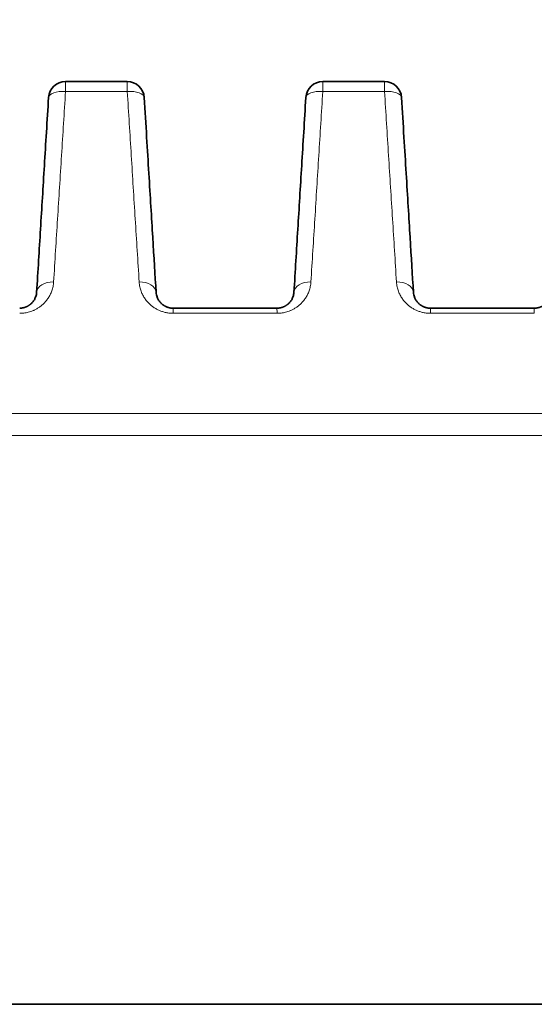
# Model space of a CAD drawing. Header units: millimetres. Extents: x 5 to 589, y 5 to 415.
# Tile 50 of 256: x 218.51 to 227.6, y 354.61 to 371.99. Entities that reach past the tile are written whole.
import ezdxf

# ---------------------------------------------------------------- set-up
doc = ezdxf.new("R2010")
doc.units = ezdxf.units.MM
for name, color, linetype, lineweight in [('Sichtbar (ISO)', 7, 'Continuous', 35), ('Sichtbar schmal (ISO)', 7, 'Continuous', 18), ('Symbol (ISO)', 7, 'Continuous', 25)]:
    doc.layers.add(name, color=color, linetype=linetype, lineweight=lineweight)
doc.styles.add('Notiztext (ISO)', font='isocpeur.ttf')
doc.dimstyles.new('Standard - Methode 1b (ISO)$7', dxfattribs={"dimtxt": 3.5, "dimasz": 2.5, "dimexe": 2, "dimexo": 0, "dimgap": 0.762, "dimtad": 1, "dimtoh": 1, "dimdsep": 46, "dimtxsty": 'Notiztext (ISO)', "dimcen": 0.09, "dimdle": 10, "dimclrd": 256, "dimclre": 256, "dimclrt": 256, "dimazin": 2, "dimtfac": 1, "dimtmove": 0, "dimatfit": 3, "dimfxl": 1, "dimtolj": 1, "dimlwd": -1, "dimlwe": -1, "dimarcsym": 0})

msp = doc.modelspace()

# ---------------------------------------------------------------- linework, layer by layer
at = {"layer": 'Sichtbar (ISO)'}
for p, q in [((220.41102201, 370.90029381), (219.32104857, 370.90029381)), ((224.95397259, 370.90029381), (223.86399914, 370.90029381)), ((221.22009614, 366.90029381), (223.05492502, 366.90029381)), ((225.76304671, 366.90029381), (227.5978756, 366.90029381)), ((249.03473339, 354.61463532), (205.73473339, 354.61463532)), ((249.03473339, 354.61200693), (205.73473339, 354.61200693))]:
    msp.add_line(p, q, dxfattribs=at)
for centre, start, end in [((219.32104857, 370.60029381), 90.000000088, 176.499904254), ((220.41102201, 370.60029381), 3.500089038, 90.000000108), ((223.86399914, 370.60029381), 89.999999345, 176.499895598), ((224.95397259, 370.60029381), 3.500089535, 89.99999928)]:
    msp.add_arc(centre, 0.3, start, end, dxfattribs=at)
for points, knots in [([(219.02160813, 370.61860837), (218.99625171, 370.20403886), (218.9470029, 369.3988227), (218.87991701, 368.30197633), (218.83403955, 367.55189635), (218.811415, 367.18198542)], [0, 0, 0, 0, 0.33333333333, 0.66666666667, 0.99999925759, 0.99999925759, 0.99999925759, 0.99999925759]), ([(223.5645587, 370.61860837), (223.53932323, 370.20601659), (223.49020947, 369.40300759), (223.42249619, 368.29590582), (223.37684384, 367.54950098), (223.35436533, 367.18198377)], [0, 0, 0, 0, 0.33333333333, 0.66666666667, 0.99999940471, 0.99999940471, 0.99999940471, 0.99999940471]), ([(218.81141511, 367.18198293), (218.81054993, 367.16783706), (218.80871298, 367.15417413), (218.80605416, 367.14098876), (218.80339534, 367.12780339), (218.79990939, 367.11509642), (218.79574447, 367.10295594), (218.79518969, 367.1013388), (218.79462292, 367.09973168), (218.79404447, 367.09813462), (218.79028034, 367.08774196), (218.78602216, 367.0777763), (218.78135339, 367.06825202), (218.78027643, 367.06605502), (218.77917763, 367.06388147), (218.77805806, 367.0617315), (218.77357829, 367.05312883), (218.76876556, 367.04490432), (218.76368198, 367.03706562), (218.76198799, 367.03445356), (218.76026401, 367.03188434), (218.75851233, 367.02935794), (218.75369353, 367.0224079), (218.74866506, 367.01578252), (218.74347303, 367.0094836), (218.74111406, 367.00662172), (218.73872143, 367.00382725), (218.7363001, 367.00110044), (218.73145492, 366.99564397), (218.72649468, 366.99045884), (218.72146006, 366.98554766), (218.71843807, 366.98259978), (218.71538944, 366.97975053), (218.71232226, 366.97699859), (218.70772588, 366.97287462), (218.70308791, 366.96896936), (218.69843628, 366.96527876), (218.69481468, 366.96240538), (218.69118488, 366.95966202), (218.68755666, 366.95704314), (218.68341503, 366.9540537), (218.67927552, 366.9512265), (218.67515242, 366.94855389), (218.67102639, 366.94587938), (218.66691682, 366.94335957), (218.66283296, 366.94098375), (218.65926078, 366.9389056), (218.65570826, 366.9369376), (218.65218121, 366.93507304), (218.64764674, 366.93267591), (218.64315434, 366.93044962), (218.63871089, 366.92837861), (218.63574674, 366.92699708), (218.6328043, 366.92568464), (218.62988531, 366.92443697), (218.62502463, 366.92235935), (218.62022899, 366.9204611), (218.61550053, 366.91872259), (218.61313266, 366.917852), (218.61078154, 366.91702149), (218.60844728, 366.91622876), (218.60332027, 366.91448759), (218.59827468, 366.91292833), (218.59330607, 366.91152891), (218.59149519, 366.91101888), (218.58969447, 366.9105301), (218.58790359, 366.9100616), (218.58254277, 366.90865919), (218.57727056, 366.90743792), (218.57207272, 366.90637512), (218.5707698, 366.90610871), (218.5694715, 366.90585229), (218.56817759, 366.90560553), (218.56172177, 366.90437437), (218.55537577, 366.90338262), (218.54910729, 366.90260077), (218.54283882, 366.90181892), (218.53664803, 366.90124592), (218.53046439, 366.90086416), (218.52428076, 366.90048241), (218.51810418, 366.90029383), (218.51197445, 366.90029381)], [0, 0, 0, 0, 0.0625, 0.0625, 0.0625, 0.125, 0.125, 0.125, 0.13332514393, 0.13332514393, 0.13332514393, 0.1875, 0.1875, 0.1875, 0.19999675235, 0.19999675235, 0.19999675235, 0.25, 0.25, 0.25, 0.26666239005, 0.26666239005, 0.26666239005, 0.3125, 0.3125, 0.3125, 0.3333261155, 0.3333261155, 0.3333261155, 0.375, 0.375, 0.375, 0.40001433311, 0.40001433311, 0.40001433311, 0.4375, 0.4375, 0.4375, 0.46668513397, 0.46668513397, 0.46668513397, 0.5, 0.5, 0.5, 0.53333853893, 0.53333853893, 0.53333853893, 0.5625, 0.5625, 0.5625, 0.59999067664, 0.59999067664, 0.59999067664, 0.625, 0.625, 0.625, 0.66664528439, 0.66664528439, 0.66664528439, 0.6875, 0.6875, 0.6875, 0.73330554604, 0.73330554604, 0.73330554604, 0.75, 0.75, 0.75, 0.79997338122, 0.79997338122, 0.79997338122, 0.8125, 0.8125, 0.8125, 0.875, 0.875, 0.875, 0.9375, 0.9375, 0.9375, 0.99999999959, 0.99999999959, 0.99999999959, 0.99999999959]), ([(221.22009613, 366.90029381), (221.20683728, 366.90029404), (221.19426768, 366.90117863), (221.18259168, 366.90264779), (221.17091568, 366.90411695), (221.16013215, 366.90615837), (221.14986686, 366.90862994), (221.14814803, 366.90904378), (221.14644381, 366.90947017), (221.14475346, 366.90990875), (221.13634857, 366.91208951), (221.12828448, 366.91456833), (221.12046206, 366.91732228), (221.11810702, 366.9181514), (221.11577387, 366.91900579), (221.11346032, 366.91988553), (221.10654383, 366.92251556), (221.09980107, 366.9253708), (221.09316922, 366.9284675), (221.09021416, 366.92984736), (221.08728128, 366.93127545), (221.084367, 366.9327539), (221.07855322, 366.93570332), (221.07281263, 366.93885281), (221.06711987, 366.94222741), (221.06356055, 366.94433732), (221.06002005, 366.94653551), (221.05649809, 366.94882676), (221.05156335, 366.9520371), (221.0466648, 366.9554301), (221.04180357, 366.95902246), (221.03764243, 366.96209747), (221.03350871, 366.96531882), (221.02941361, 366.96869032), (221.02531021, 366.97206867), (221.02124561, 366.97559775), (221.01723119, 366.97928255), (221.01255261, 366.98357697), (221.00794239, 366.98808303), (221.00342576, 366.99279936), (221.00019928, 366.99616849), (220.99702056, 366.99964481), (220.99389855, 367.00322824), (220.98890153, 367.0089638), (220.98405017, 367.01497348), (220.97937622, 367.02125772), (220.97704216, 367.02439592), (220.97475235, 367.0276025), (220.972511, 367.03087782), (220.96746472, 367.03825205), (220.96266406, 367.04597385), (220.95814635, 367.05406689), (220.95663931, 367.05676662), (220.95516383, 367.05950761), (220.95372177, 367.06229091), (220.9489185, 367.0715616), (220.94448509, 367.08130117), (220.94050133, 367.09154297), (220.93970372, 367.09359355), (220.93892419, 367.09566422), (220.93816356, 367.09775531), (220.93360392, 367.11029051), (220.92972085, 367.12355952), (220.92672134, 367.13759444), (220.92372184, 367.15162933), (220.92160693, 367.16643043), (220.92065571, 367.18197907)], [0, 0, 0, 0, 0.07692307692, 0.07692307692, 0.07692307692, 0.15384615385, 0.15384615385, 0.15384615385, 0.16672622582, 0.16672622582, 0.16672622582, 0.23076923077, 0.23076923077, 0.23076923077, 0.25005029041, 0.25005029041, 0.25005029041, 0.30769230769, 0.30769230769, 0.30769230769, 0.33337679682, 0.33337679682, 0.33337679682, 0.38461538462, 0.38461538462, 0.38461538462, 0.41665154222, 0.41665154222, 0.41665154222, 0.46153846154, 0.46153846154, 0.46153846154, 0.49996105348, 0.49996105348, 0.49996105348, 0.53846153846, 0.53846153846, 0.53846153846, 0.58333154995, 0.58333154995, 0.58333154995, 0.61538461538, 0.61538461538, 0.61538461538, 0.66668805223, 0.66668805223, 0.66668805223, 0.69230769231, 0.69230769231, 0.69230769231, 0.74998906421, 0.74998906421, 0.74998906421, 0.76923076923, 0.76923076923, 0.76923076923, 0.83332177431, 0.83332177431, 0.83332177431, 0.84615384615, 0.84615384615, 0.84615384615, 0.92307692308, 0.92307692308, 0.92307692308, 0.99999988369, 0.99999988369, 0.99999988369, 0.99999988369]), ([(223.35436561, 367.18198178), (223.35350036, 367.1678356), (223.35166361, 367.15417445), (223.34900498, 367.14098993), (223.34634635, 367.1278054), (223.3428605, 367.11509834), (223.3386957, 367.10295787), (223.33814094, 367.10134074), (223.33757418, 367.09973363), (223.33699575, 367.09813658), (223.33323173, 367.08774394), (223.32897367, 367.07777838), (223.32430501, 367.06825415), (223.32322808, 367.06605716), (223.32212931, 367.06388364), (223.32100976, 367.06173368), (223.31653009, 367.05313102), (223.31171744, 367.04490648), (223.3066339, 367.03706771), (223.30493994, 367.03445564), (223.30321597, 367.03188639), (223.3014643, 367.02935996), (223.29664553, 367.02240984), (223.29161706, 367.01578434), (223.28642502, 367.00948532), (223.28406605, 367.00662339), (223.28167342, 367.00382888), (223.27925209, 367.00110203), (223.27440691, 366.99564548), (223.26944666, 366.99046028), (223.26441203, 366.98554903), (223.26139004, 366.9826011), (223.2583414, 366.97975182), (223.25527422, 366.97699984), (223.25067784, 366.97287581), (223.24603986, 366.9689705), (223.24138823, 366.96527985), (223.23776662, 366.96240643), (223.23413683, 366.95966304), (223.2305086, 366.95704413), (223.22636696, 366.95405464), (223.22222744, 366.95122741), (223.21810433, 366.94855475), (223.21397829, 366.9458802), (223.2098687, 366.94336036), (223.20578483, 366.9409845), (223.20221263, 366.93890632), (223.19866009, 366.93693829), (223.19513301, 366.93507369), (223.19059852, 366.93267652), (223.18610609, 366.9304502), (223.18166261, 366.92837915), (223.17869844, 366.92699759), (223.17575598, 366.92568513), (223.17283696, 366.92443743), (223.16797624, 366.92235977), (223.16318056, 366.92046148), (223.15845206, 366.91872295), (223.15608417, 366.91785234), (223.15373304, 366.91702181), (223.15139875, 366.91622907), (223.14627171, 366.91448786), (223.14122608, 366.91292857), (223.13625743, 366.91152913), (223.13444654, 366.91101909), (223.1326458, 366.91053031), (223.13085492, 366.9100618), (223.12549406, 366.90865936), (223.12022182, 366.90743807), (223.11502395, 366.90637525), (223.11372102, 366.90610884), (223.11242272, 366.90585242), (223.1111288, 366.90560565), (223.10467295, 366.90437447), (223.09832692, 366.9033827), (223.09205839, 366.90260084), (223.08578987, 366.90181897), (223.07959903, 366.90124595), (223.07341531, 366.90086418), (223.06723159, 366.90048242), (223.06105489, 366.90029383), (223.05492502, 366.90029381)], [0, 0, 0, 0, 0.0625, 0.0625, 0.0625, 0.125, 0.125, 0.125, 0.1333251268, 0.1333251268, 0.1333251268, 0.1875, 0.1875, 0.1875, 0.1999967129, 0.1999967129, 0.1999967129, 0.25, 0.25, 0.25, 0.2666623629, 0.2666623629, 0.2666623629, 0.3125, 0.3125, 0.3125, 0.3333261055, 0.3333261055, 0.3333261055, 0.375, 0.375, 0.375, 0.4000143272, 0.4000143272, 0.4000143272, 0.4375, 0.4375, 0.4375, 0.4666851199, 0.4666851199, 0.4666851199, 0.5, 0.5, 0.5, 0.5333385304, 0.5333385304, 0.5333385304, 0.5625, 0.5625, 0.5625, 0.5999906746, 0.5999906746, 0.5999906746, 0.625, 0.625, 0.625, 0.6666452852, 0.6666452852, 0.6666452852, 0.6875, 0.6875, 0.6875, 0.7333055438, 0.7333055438, 0.7333055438, 0.75, 0.75, 0.75, 0.7999733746, 0.7999733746, 0.7999733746, 0.8125, 0.8125, 0.8125, 0.875, 0.875, 0.875, 0.9375, 0.9375, 0.9375, 1, 1, 1, 1]), ([(225.76304671, 366.90029381), (225.74978941, 366.90029404), (225.73722133, 366.90117842), (225.72554681, 366.90264721), (225.71387229, 366.90411601), (225.70309019, 366.9061569), (225.69282623, 366.90862782), (225.69110762, 366.90904155), (225.68940362, 366.90946783), (225.68771348, 366.9099063), (225.67930968, 366.91208649), (225.6712466, 366.91456465), (225.66342509, 366.9173179), (225.66107031, 366.9181468), (225.65873742, 366.91900098), (225.65642413, 366.9198805), (225.64950839, 366.92250987), (225.6427663, 366.92536441), (225.63613501, 366.9284604), (225.63318019, 366.92983994), (225.63024754, 366.93126771), (225.62733345, 366.93274585), (225.62152008, 366.93569462), (225.61577982, 366.93884346), (225.61008728, 366.94221742), (225.60652811, 366.94432694), (225.60298771, 366.94652474), (225.59946581, 366.9488156), (225.59453117, 366.9520254), (225.58963265, 366.95541788), (225.58477136, 366.95900974), (225.58061017, 366.96208433), (225.57647634, 366.96530528), (225.57238107, 366.96867642), (225.56827749, 366.97205441), (225.56421266, 366.97558317), (225.56019794, 366.9792677), (225.55551904, 366.98356179), (225.5509084, 366.9880676), (225.54639129, 366.99278374), (225.54316447, 366.99615274), (225.53998537, 366.99962898), (225.53686296, 367.00321236), (225.5318653, 367.00894784), (225.52701323, 367.01495754), (225.52233854, 367.02124192), (225.52000412, 367.02438018), (225.51771393, 367.02758685), (225.5154722, 367.03086229), (225.51042505, 367.03823679), (225.50562351, 367.045959), (225.50110492, 367.05405257), (225.49959759, 367.05675247), (225.49812182, 367.05949366), (225.49667947, 367.06227715), (225.49187524, 367.07154853), (225.48744089, 367.08128895), (225.48345626, 367.09153177), (225.48265847, 367.09358256), (225.48187877, 367.09565345), (225.48111797, 367.09774476), (225.47655731, 367.11028129), (225.47267335, 367.12355191), (225.46967317, 367.13758859), (225.46667299, 367.15162525), (225.46455764, 367.16642829), (225.46360628, 367.18197907)], [0.00000000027, 0.00000000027, 0.00000000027, 0.00000000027, 0.07692307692, 0.07692307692, 0.07692307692, 0.15384615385, 0.15384615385, 0.15384615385, 0.16672625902, 0.16672625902, 0.16672625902, 0.23076923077, 0.23076923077, 0.23076923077, 0.25005032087, 0.25005032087, 0.25005032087, 0.30769230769, 0.30769230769, 0.30769230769, 0.33337681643, 0.33337681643, 0.33337681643, 0.38461538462, 0.38461538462, 0.38461538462, 0.41665158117, 0.41665158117, 0.41665158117, 0.46153846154, 0.46153846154, 0.46153846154, 0.49996102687, 0.49996102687, 0.49996102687, 0.53846153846, 0.53846153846, 0.53846153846, 0.58333151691, 0.58333151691, 0.58333151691, 0.61538461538, 0.61538461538, 0.61538461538, 0.66668805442, 0.66668805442, 0.66668805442, 0.69230769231, 0.69230769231, 0.69230769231, 0.74998907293, 0.74998907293, 0.74998907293, 0.76923076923, 0.76923076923, 0.76923076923, 0.83332177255, 0.83332177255, 0.83332177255, 0.84615384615, 0.84615384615, 0.84615384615, 0.92307692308, 0.92307692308, 0.92307692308, 0.99999988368, 0.99999988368, 0.99999988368, 0.99999988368]), ([(227.89731619, 367.18198177), (227.89645092, 367.16783537), (227.89461412, 367.1541741), (227.89195549, 367.14098964), (227.88929686, 367.12780518), (227.88581106, 367.11509835), (227.88164634, 367.10295807), (227.88109159, 367.10134096), (227.88052484, 367.09973387), (227.87994642, 367.09813684), (227.87618246, 367.08774435), (227.87192448, 367.0777789), (227.86725587, 367.06825473), (227.86617895, 367.06605776), (227.8650802, 367.06388425), (227.86396066, 367.0617343), (227.85948103, 367.05313167), (227.8546684, 367.04490712), (227.84958487, 367.03706832), (227.84789091, 367.03445623), (227.84616694, 367.03188697), (227.84441527, 367.02936053), (227.83959649, 367.02241036), (227.83456799, 367.0157848), (227.82937593, 367.00948573), (227.82701694, 367.00662378), (227.82462431, 367.00382924), (227.82220296, 367.00110237), (227.81735776, 366.99564578), (227.8123975, 366.99046054), (227.80736285, 366.98554927), (227.80434086, 366.98260133), (227.80129221, 366.97975203), (227.79822502, 366.97700004), (227.79362864, 366.972876), (227.78899066, 366.96897068), (227.78433903, 366.96528003), (227.78071742, 366.96240661), (227.77708763, 366.95966321), (227.77345941, 366.9570443), (227.76931778, 366.95405481), (227.76517826, 366.95122757), (227.76105515, 366.94855491), (227.75692911, 366.94588036), (227.75281953, 366.94336052), (227.74873566, 366.94098465), (227.74516346, 366.93890646), (227.74161093, 366.93693843), (227.73808384, 366.93507383), (227.73354935, 366.93267665), (227.72905692, 366.93045032), (227.72461343, 366.92837926), (227.72164926, 366.9269977), (227.7187068, 366.92568524), (227.71578778, 366.92443753), (227.71092705, 366.92235987), (227.70613137, 366.92046157), (227.70140287, 366.91872303), (227.69903498, 366.91785242), (227.69668384, 366.9170219), (227.69434956, 366.91622915), (227.68922252, 366.91448794), (227.68417689, 366.91292864), (227.67920826, 366.9115292), (227.67739737, 366.91101916), (227.67559663, 366.91053038), (227.67380575, 366.91006187), (227.66844491, 366.90865943), (227.66317269, 366.90743814), (227.65797483, 366.90637532), (227.65667191, 366.9061089), (227.65537361, 366.90585248), (227.6540797, 366.90560572), (227.64762386, 366.90437453), (227.64127785, 366.90338275), (227.63500933, 366.90260088), (227.62874081, 366.90181901), (227.62254995, 366.90124598), (227.61636617, 366.9008642), (227.61018239, 366.90048243), (227.6040056, 366.90029383), (227.5978756, 366.90029381)], [0, 0, 0, 0, 0.0625, 0.0625, 0.0625, 0.125, 0.125, 0.125, 0.13332513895, 0.13332513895, 0.13332513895, 0.1875, 0.1875, 0.1875, 0.19999669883, 0.19999669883, 0.19999669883, 0.25, 0.25, 0.25, 0.26666234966, 0.26666234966, 0.26666234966, 0.3125, 0.3125, 0.3125, 0.33332611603, 0.33332611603, 0.33332611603, 0.375, 0.375, 0.375, 0.40001433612, 0.40001433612, 0.40001433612, 0.4375, 0.4375, 0.4375, 0.46668511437, 0.46668511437, 0.46668511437, 0.5, 0.5, 0.5, 0.53333852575, 0.53333852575, 0.53333852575, 0.5625, 0.5625, 0.5625, 0.59999067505, 0.59999067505, 0.59999067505, 0.625, 0.625, 0.625, 0.66664528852, 0.66664528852, 0.66664528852, 0.6875, 0.6875, 0.6875, 0.7333055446, 0.7333055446, 0.7333055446, 0.75, 0.75, 0.75, 0.79997337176, 0.79997337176, 0.79997337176, 0.8125, 0.8125, 0.8125, 0.875, 0.875, 0.875, 0.9375, 0.9375, 0.9375, 0.99999999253, 0.99999999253, 0.99999999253, 0.99999999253])]:
    msp.add_open_spline(points, degree=3, knots=knots, dxfattribs=at)
for points in [[(220.92065571, 367.18197914), (220.90235068, 367.48126166), (220.86290071, 368.12626759), (220.79458862, 369.24315148), (220.74008075, 370.1343664), (220.71046245, 370.61860837)], [(225.46360628, 367.18197914), (225.44530143, 367.48125875), (225.40585177, 368.1262596), (225.33753968, 369.24314335), (225.28303158, 370.13436239), (225.25341303, 370.61860837)]]:
    msp.add_open_spline(points, degree=3, dxfattribs=at)
at = {"layer": 'Sichtbar schmal (ISO)'}
for p, q in [((220.41102918, 370.72529878), (219.32105595, 370.72529878)), ((224.95397622, 370.7252965), (223.8640041, 370.72529746)), ((227.5978756, 366.90029381), (227.59787711, 366.80946979)), ((221.2200994, 366.80946638), (223.05492811, 366.80946758)), ((225.76304903, 366.80946908), (227.59787712, 366.80946979))]:
    msp.add_line(p, q, dxfattribs=at)
for centre, major_axis, ratio, start_param, end_param in [((219.32104857, 370.60029381), (0, 0.3), 0.0000269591, 5.1421840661, 6.2831846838), ((220.41102201, 370.60029381), (0, 0.3), 0.0000263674, 5.1421842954, 6.2831853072), ((223.86399915, 370.60029381), (0, 0.3), 0.0000180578, 5.1421797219, 6.2831852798), ((224.9539726, 370.60029381), (0, 0.3), 0.0000133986, 5.1421759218, 6.2831853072), ((219.32104866, 370.60029531), (-0.29944044, 0.01831456), 0.416041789, 4.7378051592, 6.2831853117), ((220.41102193, 370.60029521), (0.29944044, 0.01831456), 0.4160393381, 0, 1.5453317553), ((223.86399924, 370.60029545), (-0.29944044, 0.01831456), 0.416036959, 4.7378129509, 6.2831853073), ((224.9539725, 370.60029522), (0.29944046, 0.01831456), 0.4160323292, 0, 1.5453439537), ((219.110856, 367.16367569), (-0.29944096, 0.01831459), 0.6622607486, 4.7528599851, 6.2831937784), ((220.62121523, 367.16366504), (0.29944045, 0.01831456), 0.6622706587, 6.2831819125, 7.8134837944), ((223.65380641, 367.16367312), (-0.29944125, 0.01831461), 0.6622711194, 4.7528615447, 6.2831924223), ((225.16416581, 367.16366504), (0.29944045, 0.01831456), 0.66227944, 6.2831819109, 7.813486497), ((221.22009614, 366.60029381), (0, 0.3), 0.0000151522, 5.4839313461, 6.2831849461), ((223.05492502, 366.60029381), (0, 0.3), 0.0000142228, 5.4839366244, 6.2831845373), ((225.76304671, 366.60029381), (0, 0.3), 0.0000107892, 5.4839436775, 6.2831845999)]:
    msp.add_ellipse(centre, major_axis=major_axis, ratio=ratio, start_param=start_param, end_param=end_param, dxfattribs=at)
for points, knots in [([(219.32105592, 370.72529878), (219.29743708, 370.34817457), (219.27371768, 369.96925018), (219.25021925, 369.59371971), (219.22672081, 369.21818923), (219.20344332, 368.84590176), (219.18019733, 368.47369505), (219.15695134, 368.10148834), (219.13373684, 367.72955587), (219.11085991, 367.36255587)], [0, 0, 0, 0, 0.3333333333, 0.3333333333, 0.3333333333, 0.6666666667, 0.6666666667, 0.6666666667, 1, 1, 1, 1]), ([(220.62121936, 367.36255424), (220.59831921, 367.72994047), (220.57509241, 368.10212656), (220.55182851, 368.47461169), (220.52856461, 368.84709681), (220.50526361, 369.21971044), (220.48177038, 369.59517128), (220.45827715, 369.97063211), (220.43459171, 370.3490702), (220.4110292, 370.72529878)], [0, 0, 0, 0, 0.3333333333, 0.3333333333, 0.3333333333, 0.6666666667, 0.6666666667, 0.6666666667, 1, 1, 1, 1]), ([(223.86400407, 370.72529746), (223.84039038, 370.34824913), (223.81667403, 369.96936646), (223.79317487, 369.59381904), (223.76967571, 369.21827163), (223.74639374, 368.84591148), (223.72314598, 368.4736769), (223.69989822, 368.10144231), (223.67668467, 367.7295238), (223.65380998, 367.36255791)], [0, 0, 0, 0, 0.3333333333, 0.3333333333, 0.3333333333, 0.6666666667, 0.6666666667, 0.6666666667, 1, 1, 1, 1]), ([(225.16416896, 367.36255684), (225.14126838, 367.72994741), (225.11804119, 368.1021367), (225.09477692, 368.47462373), (225.07151265, 368.84711075), (225.04821131, 369.219725), (225.02471785, 369.59518376), (225.00122438, 369.97064252), (224.97753879, 370.34907583), (224.95397625, 370.72529651)], [0, 0, 0, 0, 0.3333333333, 0.3333333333, 0.3333333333, 0.6666666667, 0.6666666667, 0.6666666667, 1, 1, 1, 1]), ([(219.11085991, 367.36255587), (219.10913269, 367.33485045), (219.10178975, 367.28116604), (219.08087969, 367.20636592), (219.05183209, 367.13818433), (219.0162446, 367.07692306), (218.97558854, 367.02274905), (218.93128715, 366.97572035), (218.88497819, 366.93594841), (218.83821841, 366.90320146), (218.79215828, 366.87685693), (218.74750847, 366.85610279), (218.70462274, 366.84010597), (218.6635603, 366.8280986), (218.62416555, 366.81942915), (218.58608432, 366.813586), (218.54895151, 366.81020778), (218.52421277, 366.8094646), (218.51197757, 366.80946457)], [0.0000023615, 0.0000023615, 0.0000023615, 0.0000023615, 0.0625, 0.125, 0.1875, 0.25, 0.3125, 0.375, 0.4375, 0.5, 0.5625, 0.625, 0.6875, 0.75, 0.8125, 0.875, 0.9375, 1, 1, 1, 1]), ([(221.2200994, 366.80946637), (221.19375108, 366.80946602), (221.16851405, 366.81121105), (221.14512168, 366.81408862), (221.1217293, 366.81696619), (221.10018159, 366.82097638), (221.07965767, 366.82583994), (221.05913376, 366.8307035), (221.03963363, 366.8364204), (221.02083645, 366.84291824), (221.00203927, 366.84941608), (220.98394504, 366.8566948), (220.96624421, 366.86481386), (220.94854337, 366.87293291), (220.93123593, 366.88189222), (220.91414346, 366.8918438), (220.89705099, 366.90179539), (220.88017349, 366.91273921), (220.86351353, 366.92483091), (220.84685358, 366.93692262), (220.83041117, 366.95016226), (220.81436979, 366.96462207), (220.79832841, 366.97908187), (220.78268806, 366.99476193), (220.76770237, 367.01165134), (220.75271668, 367.02854075), (220.73838566, 367.04663949), (220.72492569, 367.06594976), (220.71146573, 367.08526002), (220.69887681, 367.10578162), (220.68734787, 367.12762885), (220.67581893, 367.14947609), (220.66534998, 367.17264893), (220.65623222, 367.19725315), (220.64711446, 367.22185737), (220.6393479, 367.24789295), (220.63334875, 367.27545432), (220.62734959, 367.30301566), (220.62311784, 367.33210335), (220.62121937, 367.36255416)], [0.00000002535, 0.00000002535, 0.00000002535, 0.00000002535, 0.07692307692, 0.07692307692, 0.07692307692, 0.15384615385, 0.15384615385, 0.15384615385, 0.23076923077, 0.23076923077, 0.23076923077, 0.30769230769, 0.30769230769, 0.30769230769, 0.38461538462, 0.38461538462, 0.38461538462, 0.46153846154, 0.46153846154, 0.46153846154, 0.53846153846, 0.53846153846, 0.53846153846, 0.61538461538, 0.61538461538, 0.61538461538, 0.69230769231, 0.69230769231, 0.69230769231, 0.76923076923, 0.76923076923, 0.76923076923, 0.84615384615, 0.84615384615, 0.84615384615, 0.92307692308, 0.92307692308, 0.92307692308, 0.99999992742, 0.99999992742, 0.99999992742, 0.99999992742]), ([(223.65380986, 367.36256041), (223.65208274, 367.33485135), (223.64474014, 367.28116988), (223.62383036, 367.20637022), (223.59478367, 367.13818981), (223.55919668, 367.07692867), (223.51854073, 367.02275415), (223.4742393, 366.97572501), (223.4279304, 366.93595279), (223.38117069, 366.90320562), (223.33511049, 366.87686083), (223.29046048, 366.85610643), (223.24757451, 366.8401094), (223.20651189, 366.82810188), (223.16711704, 366.81943234), (223.12903573, 366.81358911), (223.09190265, 366.81021081), (223.06716359, 366.80946761), (223.05492814, 366.80946758)], [0.00000146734, 0.00000146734, 0.00000146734, 0.00000146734, 0.0625, 0.125, 0.1875, 0.25, 0.3125, 0.375, 0.4375, 0.5, 0.5625, 0.625, 0.6875, 0.75, 0.8125, 0.875, 0.9375, 1, 1, 1, 1]), ([(225.76304903, 366.80946908), (225.73670377, 366.80946873), (225.71146983, 366.81121336), (225.68808044, 366.81409021), (225.66469105, 366.81696706), (225.64314619, 366.82097622), (225.62262494, 366.82583851), (225.60210369, 366.8307008), (225.58260605, 366.83641618), (225.56381104, 366.84291236), (225.54501603, 366.84940854), (225.52692367, 366.85668545), (225.50922431, 366.86480265), (225.49152496, 366.87291984), (225.47421862, 366.88187723), (225.45712684, 366.89182694), (225.44003505, 366.90177664), (225.42315783, 366.91271861), (225.40649766, 366.92480867), (225.3898375, 366.93689872), (225.3733944, 366.95013691), (225.35735186, 366.96459563), (225.34130932, 366.97905435), (225.32566734, 366.99473371), (225.31067974, 367.01162288), (225.29569214, 367.02851205), (225.2813589, 367.04661102), (225.26789663, 367.06592199), (225.25443436, 367.08523295), (225.24184305, 367.10575571), (225.2303118, 367.12760455), (225.21878054, 367.1494534), (225.20830934, 367.1726283), (225.19918956, 367.19723512), (225.19006977, 367.22184193), (225.18230139, 367.24788066), (225.17630088, 367.27544549), (225.17030037, 367.3030103), (225.16606772, 367.33210179), (225.16416897, 367.36255676)], [0, 0, 0, 0, 0.07692307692, 0.07692307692, 0.07692307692, 0.15384615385, 0.15384615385, 0.15384615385, 0.23076923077, 0.23076923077, 0.23076923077, 0.30769230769, 0.30769230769, 0.30769230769, 0.38461538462, 0.38461538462, 0.38461538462, 0.46153846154, 0.46153846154, 0.46153846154, 0.53846153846, 0.53846153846, 0.53846153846, 0.61538461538, 0.61538461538, 0.61538461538, 0.69230769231, 0.69230769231, 0.69230769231, 0.76923076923, 0.76923076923, 0.76923076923, 0.84615384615, 0.84615384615, 0.84615384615, 0.92307692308, 0.92307692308, 0.92307692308, 0.99999992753, 0.99999992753, 0.99999992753, 0.99999992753]), ([(211.07341174, 365.04141833), (219.17905291, 365.04141732), (227.28514791, 365.04137682), (235.39130684, 365.04141564), (239.44438631, 365.04143504), (243.49748175, 365.04147428), (247.55043234, 365.04143686), (249.57690763, 365.04141815), (251.60334672, 365.04138029), (253.62988012, 365.04144354), (254.13651347, 365.04145935), (254.64315272, 365.04148148), (255.14971967, 365.04144519), (255.65628662, 365.04140889), (256.16278127, 365.04131431), (256.66921877, 365.04135148), (257.68209376, 365.0414258), (258.69474015, 365.04201953), (259.70705343, 365.04131976)], [0, 0, 0, 0, 0.5000000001, 0.5000000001, 0.5000000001, 0.7500000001, 0.7500000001, 0.7500000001, 0.8750000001, 0.8750000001, 0.8750000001, 0.9062500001, 0.9062500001, 0.9062500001, 0.9375000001, 0.9375000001, 0.9375000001, 1, 1, 1, 1]), ([(211.07341175, 364.65416004), (213.19309564, 364.65415994), (215.23963079, 364.65415836), (217.21309715, 364.65415645), (217.21900726, 364.65415644), (217.22491672, 364.65415643), (217.23082552, 364.65415643), (219.19794543, 364.65415452), (221.09243283, 364.65415227), (222.91405, 364.65415044), (222.92500037, 364.65415043), (222.9359481, 364.65415042), (222.9468932, 364.65415041), (224.76215853, 364.6541486), (226.50503182, 364.65414721), (228.18223212, 364.65414664), (228.19741452, 364.65414663), (228.21259154, 364.65414663), (228.22776319, 364.65414662), (229.89870903, 364.65414606), (231.50445346, 364.65414631), (233.05327355, 364.65414778), (233.07202308, 364.6541478), (233.09076426, 364.65414781), (233.10949711, 364.65414783), (234.65225722, 364.65414933), (236.13850337, 364.65415203), (237.57370512, 364.65415494), (237.59548605, 364.65415499), (237.61725523, 364.65415503), (237.63901268, 364.65415507), (239.06831713, 364.65415799), (240.44698024, 364.65416103), (241.78116466, 364.65415919), (241.8055279, 364.65415916), (241.8298763, 364.65415913), (241.85420989, 364.65415909), (243.1827219, 364.65415708), (244.46706975, 364.65415035), (245.70969136, 364.65414568), (245.73618069, 364.65414558), (245.76265106, 364.65414548), (245.78910236, 364.65414539), (247.02621579, 364.65414083), (248.22159234, 364.65413771), (249.36303975, 364.65410992), (249.39112892, 364.65410924), (249.41918544, 364.65410854), (249.44720996, 364.65410783), (250.58235528, 364.65407894), (251.66500962, 364.65402902), (252.7393514, 364.65409379), (252.76954228, 364.65409561), (252.7997266, 364.65409749), (252.82990584, 364.65409944), (253.90016747, 364.6541685), (254.96405527, 364.65433719), (256.08830441, 364.65398892), (256.1230843, 364.65397815), (256.15792197, 364.6539668), (256.19281675, 364.65395486), (257.31769093, 364.65356994), (258.5019117, 364.65262182), (259.72341171, 364.64920563)], [0, 0, 0, 0, 0.0909090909, 0.0909090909, 0.0909090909, 0.0911813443, 0.0911813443, 0.0911813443, 0.1818181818, 0.1818181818, 0.1818181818, 0.182363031, 0.182363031, 0.182363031, 0.2727272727, 0.2727272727, 0.2727272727, 0.2735452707, 0.2735452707, 0.2735452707, 0.3636363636, 0.3636363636, 0.3636363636, 0.364726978, 0.364726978, 0.364726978, 0.4545454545, 0.4545454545, 0.4545454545, 0.4559085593, 0.4559085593, 0.4559085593, 0.5454545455, 0.5454545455, 0.5454545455, 0.5470897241, 0.5470897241, 0.5470897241, 0.6363636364, 0.6363636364, 0.6363636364, 0.6382667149, 0.6382667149, 0.6382667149, 0.7272727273, 0.7272727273, 0.7272727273, 0.7294630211, 0.7294630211, 0.7294630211, 0.8181818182, 0.8181818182, 0.8181818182, 0.8206749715, 0.8206749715, 0.8206749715, 0.9090909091, 0.9090909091, 0.9090909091, 0.9118261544, 0.9118261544, 0.9118261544, 1, 1, 1, 1])]:
    msp.add_open_spline(points, degree=3, knots=knots, dxfattribs=at)

# ---------------------------------------------------------------- leaders
at = {"layer": 'Symbol (ISO)', "annotation_type": 0, "has_hookline": 1, "hookline_direction": 0, "text_width": 32.54677955}
msp.add_leader([(212.29956352, 361.73382173), (218.54944906, 380.47226297), (221.04944906, 380.47226297)], dimstyle='Standard - Methode 1b (ISO)$7', override={"dimtad": 0}, dxfattribs=at)

doc.saveas('drawing.dxf')
